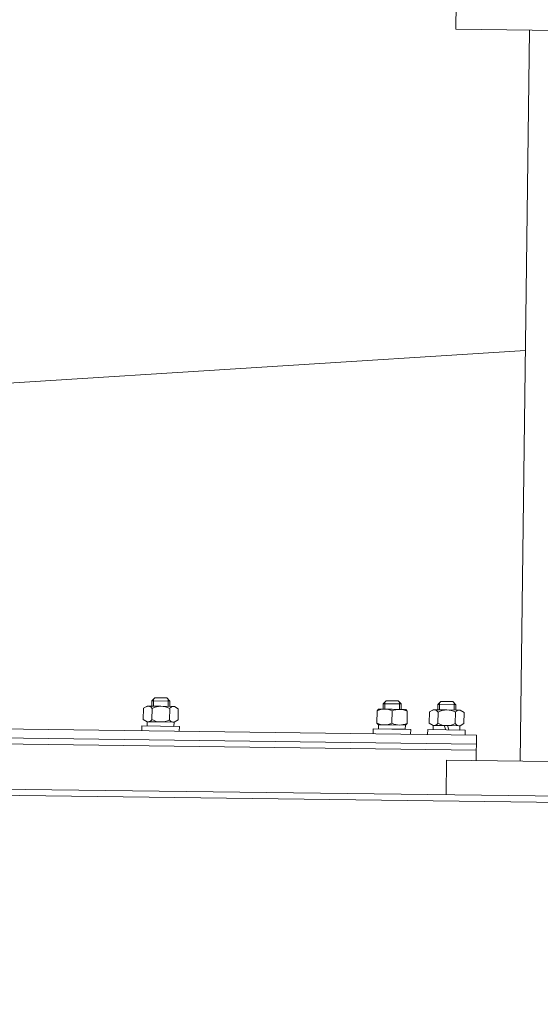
# Model space of a CAD drawing. Header units: metres. Extents: x -52 to 321, y -8 to 26.
# Tile 137 of 256: x -25.016 to -24.843, y 2.105 to 2.432. Entities that reach past the tile are written whole.
import ezdxf

# ---------------------------------------------------------------- set-up
doc = ezdxf.new("R2010")
doc.units = ezdxf.units.M
doc.header["$MEASUREMENT"] = 0
doc.layers.add('94 Genehmigungsplanung Bemaßung', color=7, linetype='Continuous')
doc.styles.add('ERSTELLTER_STIL_2', font='arial.ttf')
doc.dimstyles.new('ERSTELLTER_STIL__3', dxfattribs={"dimtxt": 0.25, "dimasz": 0.19, "dimexe": 0.18, "dimexo": 0.1, "dimgap": 0, "dimtad": 1, "dimzin": 0, "dimdsep": 46, "dimtxsty": 'ERSTELLTER_STIL_2', "dimblk": 'ARROWHEAD_6', "dimblk1": 'ARROWHEAD_6', "dimblk2": 'ARROWHEAD_6', "dimcen": 0.09, "dimclrd": 7, "dimclre": 7, "dimclrt": 7, "dimazin": 0, "dimtfac": 1, "dimtdec": 4, "dimtmove": 0, "dimatfit": 3, "dimfxl": 1, "dimtolj": 1, "dimtzin": 0, "dimarcsym": 0})

# ---------------------------------------------------------------- blocks, each defined once
blk = doc.blocks.new('*D30', base_point=(-33357.2790492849, 0))
at = {"layer": '94 Genehmigungsplanung Bemaßung', "color": 7, "linetype": 'Continuous', "lineweight": 13}
for p, q in [((-24.29007761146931, 2.864649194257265), (-24.29007761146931, 3.014649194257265)), ((-24.19007761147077, 2.764649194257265), (-24.39007761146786, 2.964649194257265)), ((-24.10257761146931, 2.864649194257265), (-24.47757761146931, 2.864649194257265)), ((-24.29007761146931, -0.03535080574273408), (-24.29007761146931, 2.864649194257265)), ((-24.39007761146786, 0.06464919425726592), (-24.19007761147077, -0.1353508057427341)), ((-24.10257761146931, -0.03535080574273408), (-24.47757761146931, -0.03535080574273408)), ((-24.29007761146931, -0.1853508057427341), (-24.29007761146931, -0.03535080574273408))]:
    blk.add_line(p, q, dxfattribs=at)
at = {"layer": '94 Genehmigungsplanung Bemaßung', "color": 7, "lineweight": 13, "insert": (-24.34007761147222, 1.080999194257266), "char_height": 0.25, "attachment_point": 7, "rotation": 90, "style": 'ERSTELLTER_STIL_2'}
blk.add_mtext('\\A1;{\\pql;\\fArial|b0|i0|c0|p0;\\W1.000000;2,90}', dxfattribs=at)
blk = doc.blocks.new('ARROWHEAD_6')
at = {"color": 0, "linetype": 'Continuous', "lineweight": 0}
for p, q in [((-0.5, -0.5), (0.5, 0.5)), ((0, 0), (-1, 0))]:
    blk.add_line(p, q, dxfattribs=at)

msp = doc.modelspace()

# ---------------------------------------------------------------- linework, layer by layer
at = {"color": 7, "linetype": 'Continuous', "lineweight": 13}
for p, q in [((-24.84641270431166, 2.428108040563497), (-24.84952708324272, 2.185523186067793)), ((-26.0073450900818, 2.248540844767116), (-24.84777766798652, 2.321788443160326)), ((-24.97173998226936, 2.205543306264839), (-24.9707286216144, 2.206529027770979)), ((-24.97122384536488, 2.203739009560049), (-24.97119384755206, 2.20607559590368)), ((-24.9707286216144, 2.206529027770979), (-24.96673445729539, 2.206477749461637)), ((-24.96673445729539, 2.206477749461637), (-24.96574873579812, 2.205466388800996)), ((-24.96631102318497, 2.203675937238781), (-24.96628102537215, 2.206012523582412)), ((-24.97458975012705, 2.199323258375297), (-24.97454193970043, 2.203047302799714)), ((-24.97458975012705, 2.199323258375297), (-24.97454193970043, 2.203047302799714)), ((-24.97454193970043, 2.203047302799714), (-24.97326086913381, 2.203765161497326)), ((-24.97454193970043, 2.203047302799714), (-24.97326086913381, 2.203765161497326)), ((-24.97326086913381, 2.203765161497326), (-24.96876743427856, 2.203707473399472)), ((-24.97326086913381, 2.203765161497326), (-24.96876743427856, 2.203707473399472)), ((-24.97176305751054, 2.203745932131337), (-24.97173998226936, 2.205543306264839)), ((-24.97173998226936, 2.205543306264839), (-24.96574873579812, 2.205466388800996)), ((-24.97170721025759, 2.199286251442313), (-24.97165939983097, 2.203010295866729)), ((-24.97170721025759, 2.199286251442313), (-24.97165939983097, 2.203010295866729)), ((-24.96427399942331, 2.203649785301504), (-24.96876743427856, 2.203707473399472)), ((-24.96427399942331, 2.203649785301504), (-24.96876743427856, 2.203707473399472)), ((-24.96587891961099, 2.19921142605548), (-24.96583110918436, 2.202935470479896)), ((-24.96574873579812, 2.205466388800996), (-24.9657718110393, 2.203669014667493)), ((-24.96301178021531, 2.202899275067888), (-24.96427399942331, 2.203649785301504)), ((-24.96301178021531, 2.202899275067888), (-24.96427399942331, 2.203649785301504)), ((-24.96305959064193, 2.199175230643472), (-24.96301178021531, 2.202899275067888)), ((-24.96305959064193, 2.199175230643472), (-24.96301178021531, 2.202899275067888)), ((-24.89701397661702, 2.202238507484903), (-24.89650767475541, 2.202779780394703)), ((-24.89650767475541, 2.202779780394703), (-24.89201423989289, 2.202722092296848)), ((-24.89500986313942, 2.202760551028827), (-24.89498678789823, 2.20455792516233)), ((-24.89498678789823, 2.20455792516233), (-24.89397542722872, 2.205543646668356)), ((-24.89498678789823, 2.20455792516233), (-24.88899554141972, 2.204481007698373)), ((-24.89447065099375, 2.202753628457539), (-24.89444065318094, 2.20509021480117)), ((-24.89397542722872, 2.205543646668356), (-24.88998126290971, 2.205492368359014)), ((-24.88752080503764, 2.202664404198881), (-24.89201423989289, 2.202722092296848)), ((-24.88998126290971, 2.205492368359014), (-24.88899554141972, 2.204481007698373)), ((-24.88955782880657, 2.202690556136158), (-24.88952783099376, 2.205027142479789)), ((-24.88899554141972, 2.204481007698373), (-24.88901861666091, 2.20268363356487)), ((-24.88702856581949, 2.202110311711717), (-24.88752080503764, 2.202664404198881)), ((-24.87968053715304, 2.201829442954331), (-24.87839946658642, 2.202547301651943)), ((-24.87839946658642, 2.202547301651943), (-24.87390603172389, 2.202489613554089)), ((-24.87690165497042, 2.202528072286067), (-24.87687857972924, 2.20432544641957)), ((-24.87687857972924, 2.20432544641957), (-24.87586721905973, 2.205311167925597)), ((-24.87687857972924, 2.20432544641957), (-24.87088733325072, 2.204248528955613)), ((-24.87636244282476, 2.20252114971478), (-24.87633244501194, 2.204857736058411)), ((-24.87586721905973, 2.205311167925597), (-24.87187305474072, 2.205259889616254)), ((-24.86941259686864, 2.202431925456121), (-24.87390603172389, 2.202489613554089)), ((-24.87187305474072, 2.205259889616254), (-24.87088733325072, 2.204248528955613)), ((-24.87144962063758, 2.202458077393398), (-24.87141962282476, 2.204794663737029)), ((-24.87088733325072, 2.204248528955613), (-24.87091040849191, 2.20245115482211)), ((-24.86815037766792, 2.201681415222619), (-24.86941259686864, 2.202431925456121)), ((-24.9733275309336, 2.198572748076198), (-24.97458975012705, 2.199323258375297)), ((-24.9643406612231, 2.198457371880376), (-24.96305959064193, 2.199175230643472)), ((-24.9643406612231, 2.198457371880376), (-24.96305959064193, 2.199175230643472)), ((-24.89706657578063, 2.198141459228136), (-24.89701397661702, 2.202238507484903)), ((-24.89207387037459, 2.198077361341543), (-24.89202127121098, 2.20217440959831)), ((-24.8870811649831, 2.198013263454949), (-24.88702856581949, 2.202110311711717)), ((-24.87972834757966, 2.198105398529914), (-24.87968053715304, 2.201829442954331)), ((-24.8768458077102, 2.19806839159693), (-24.87679799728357, 2.201792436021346)), ((-24.871080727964, 2.197994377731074), (-24.87103291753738, 2.20171842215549)), ((-24.86819818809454, 2.197957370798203), (-24.86815037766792, 2.201681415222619)), ((-24.86406420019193, 2.191177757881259), (-25.23152731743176, 2.195895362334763)), ((-24.86402574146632, 2.194173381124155), (-25.23148885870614, 2.198890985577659)), ((-24.9751134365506, 2.195599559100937), (-24.97509292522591, 2.197197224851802)), ((-24.97509292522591, 2.197197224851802), (-24.96885204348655, 2.197117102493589)), ((-24.96883409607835, 2.198515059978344), (-24.9733275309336, 2.198572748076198)), ((-24.973295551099, 2.197174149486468), (-24.9732776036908, 2.198572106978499)), ((-24.96885204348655, 2.197117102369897), (-24.9644085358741, 2.197060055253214)), ((-24.96261116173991, 2.197036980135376), (-24.96885204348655, 2.197117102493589)), ((-24.96883409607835, 2.198515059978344), (-24.9643406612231, 2.198457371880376)), ((-24.9644085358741, 2.197060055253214), (-24.9643905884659, 2.198458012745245)), ((-24.96263167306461, 2.195439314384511), (-24.96261116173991, 2.197036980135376)), ((-24.89836024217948, 2.194614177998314), (-24.89833973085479, 2.196211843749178)), ((-24.89833973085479, 2.196211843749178), (-24.89209884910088, 2.196131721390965)), ((-24.8965743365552, 2.197587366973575), (-24.89706657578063, 2.198141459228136)), ((-24.89208090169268, 2.197529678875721), (-24.8965743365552, 2.197587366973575)), ((-24.89208090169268, 2.197529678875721), (-24.8965743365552, 2.197587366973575)), ((-24.8965423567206, 2.196188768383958), (-24.89652440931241, 2.197586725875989)), ((-24.88585796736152, 2.196051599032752), (-24.89209884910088, 2.196131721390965)), ((-24.89209884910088, 2.196131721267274), (-24.8876553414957, 2.19607467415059)), ((-24.89208090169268, 2.197529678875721), (-24.88758746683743, 2.197471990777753)), ((-24.89208090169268, 2.197529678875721), (-24.88758746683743, 2.197471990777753)), ((-24.8876553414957, 2.19607467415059), (-24.88763739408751, 2.197472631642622)), ((-24.88758746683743, 2.197471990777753), (-24.8870811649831, 2.198013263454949)), ((-24.88587847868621, 2.194453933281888), (-24.88585796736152, 2.196051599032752)), ((-24.88025203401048, 2.194381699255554), (-24.88023152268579, 2.195979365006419)), ((-24.88023152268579, 2.195979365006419), (-24.87399064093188, 2.195899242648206)), ((-24.87846612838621, 2.197354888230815), (-24.87972834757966, 2.198105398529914)), ((-24.87397269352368, 2.197297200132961), (-24.87846612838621, 2.197354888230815)), ((-24.87843414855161, 2.195956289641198), (-24.87841620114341, 2.19735424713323)), ((-24.87399064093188, 2.195899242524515), (-24.87843414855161, 2.195956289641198)), ((-24.87841620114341, 2.19735424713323), (-24.87397269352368, 2.197297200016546)), ((-24.8742569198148, 2.195902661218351), (-24.87474778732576, 2.197307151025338)), ((-24.87399064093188, 2.195899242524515), (-24.86954713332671, 2.195842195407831)), ((-24.86774975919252, 2.195819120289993), (-24.87399064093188, 2.195899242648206)), ((-24.87397269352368, 2.197297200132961), (-24.86947925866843, 2.197239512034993)), ((-24.86952918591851, 2.197240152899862), (-24.87397269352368, 2.197297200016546)), ((-24.87370641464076, 2.197293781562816), (-24.87321554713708, 2.195889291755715)), ((-24.86954713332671, 2.195842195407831), (-24.86952918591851, 2.197240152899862)), ((-24.86947925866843, 2.197239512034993), (-24.86819818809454, 2.197957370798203)), ((-24.86777027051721, 2.194221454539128), (-24.86774975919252, 2.195819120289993)), ((-25.23155295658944, 2.193898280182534), (-24.86408983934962, 2.18918067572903)), ((-24.86402574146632, 2.194173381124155), (-24.86413438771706, 2.185710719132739)), ((-24.7843988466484, 2.173176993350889), (-25.21277296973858, 2.178676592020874)), ((-24.7843988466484, 2.173176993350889), (-25.21277296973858, 2.178676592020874))]:
    msp.add_line(p, q, dxfattribs=at)
msp.add_lwpolyline([(-24.79420062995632, 2.470542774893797), (-24.87032932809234, 2.47152013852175), (-24.87088263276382, 2.428422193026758), (-24.79475393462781, 2.427444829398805)], close=True, dxfattribs=at)
for points in [[(-24.79801605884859, 2.173351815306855), (-24.79786831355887, 2.184859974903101), (-24.87399701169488, 2.185837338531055), (-24.87414475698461, 2.174329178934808)], [(-25.21279860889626, 2.176679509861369), (-24.81837488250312, 2.171615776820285)]]:
    msp.add_lwpolyline(points, dxfattribs=at)
for centre, radius, start, end in [((-24.97291288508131, 2.202319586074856), 0.001431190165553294, 28.85614640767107, 119.20996381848), ((-24.96884479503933, 2.197681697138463), 0.006026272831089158, 89.26445964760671, 117.8433415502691), ((-24.96884479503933, 2.197681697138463), 0.006026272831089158, 89.26445964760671, 117.8433415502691), ((-24.96891454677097, 2.197177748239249), 0.006531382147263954, 61.82957924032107, 88.70936386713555), ((-24.96464499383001, 2.202311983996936), 0.001340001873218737, 57.68697958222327, 152.2711524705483), ((-24.89458714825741, 2.196791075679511), 0.005963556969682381, 64.51597006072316, 114.0129491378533), ((-24.88959444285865, 2.196726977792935), 0.005963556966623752, 64.51597012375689, 114.0129490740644), ((-24.87805148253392, 2.201101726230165), 0.001431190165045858, 28.8561463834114, 119.2099638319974), ((-24.87398339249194, 2.196463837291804), 0.006026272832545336, 89.2644595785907, 117.8433416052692), ((-24.87398339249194, 2.196463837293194), 0.006026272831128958, 60.68557761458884, 89.26445957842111), ((-24.86979757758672, 2.200995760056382), 0.00143119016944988, 59.31895545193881, 149.6727726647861), ((-24.97294255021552, 2.200008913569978), 0.001431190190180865, 239.3189562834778, 329.6727718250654), ((-24.96875673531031, 2.204540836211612), 0.006026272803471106, 240.6855772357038, 269.2644595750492), ((-24.96875673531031, 2.204540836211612), 0.006026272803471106, 240.6855772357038, 269.2644595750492), ((-24.96881352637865, 2.205046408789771), 0.006531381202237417, 269.8195544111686, 296.6993431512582), ((-24.96467718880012, 2.199804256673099), 0.001340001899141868, 206.2577680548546, 300.8419385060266), ((-24.89450069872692, 2.203524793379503), 0.005963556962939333, 244.5159700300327, 294.0129491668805), ((-24.88950799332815, 2.203460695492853), 0.005963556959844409, 244.5159700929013, 294.0129491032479), ((-24.87808114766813, 2.198791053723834), 0.001431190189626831, 239.3189562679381, 329.6727718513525), ((-24.87389533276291, 2.203322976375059), 0.006026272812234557, 240.6855772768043, 269.2644596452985), ((-24.87389533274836, 2.203322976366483), 0.00602627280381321, 269.2644595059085, 297.8433419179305), ((-24.86982724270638, 2.198685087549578), 0.001431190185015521, 208.8561472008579, 299.2099630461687)]:
    msp.add_arc(centre, radius, start, end, dxfattribs=at)

# ---------------------------------------------------------------- dimensions: what is measured, and where the dimension line sits
at = {"layer": '94 Genehmigungsplanung Bemaßung', "color": 7, "linetype": 'Continuous', "lineweight": 13}
dim = msp.add_linear_dim(base=(-24.29007761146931, 2.864649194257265), p1=(-27.05019267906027, -0.03535080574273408), p2=(-23.72920667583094, 2.864649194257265), angle=90, dimstyle='ERSTELLTER_STIL__3', dxfattribs=at)
dim.commit()
dim.dimension.update_dxf_attribs({"geometry": '*D30', "text_midpoint": (-24.46507761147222, 1.404644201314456), "dimtype": 160, "text_rotation": 90})

doc.saveas('drawing.dxf')
